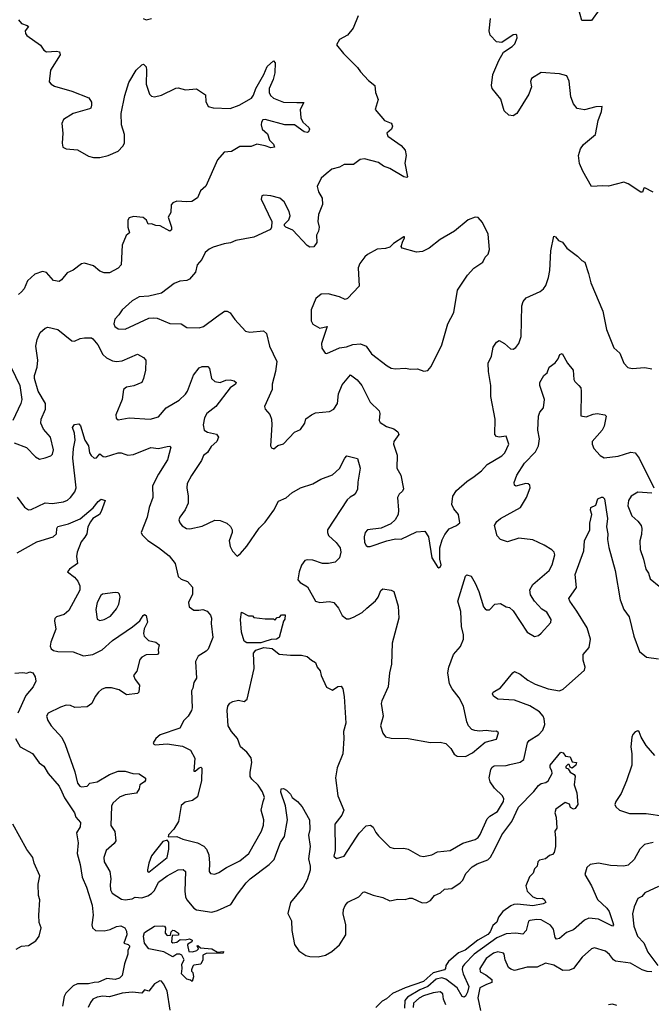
# Model space of a CAD drawing. Extents: x 2220333 to 2384341, y 721037 to 894043.
# Tile 143 of 256: x 2255663 to 2260171, y 810718 to 817745. Entities that reach past the tile are written whole.
import ezdxf

# ---------------------------------------------------------------- set-up
doc = ezdxf.new("R2010")
doc.units = 0

msp = doc.modelspace()

# ---------------------------------------------------------------- linework, layer by layer
at = {"layer": '0CON10XD'}
for points in [[(2259799.1, 817815), (2259745, 817740), (2259675, 817740), (2259652, 817825)], [(2255654.7, 817744.7), (2255675, 817717.5), (2255717.5, 817705), (2255725.9, 817695.9), (2255702.5, 817665), (2255705, 817647.5), (2255715, 817633.3), (2255812.7, 817562.7), (2255835, 817526.7), (2255855, 817516.7), (2255925, 817520), (2255947.5, 817515), (2255952.5, 817495), (2255882.5, 817385), (2255872.7, 817302.7), (2255886.7, 817285), (2255910.9, 817270.9), (2256035.5, 817234.5), (2256156.8, 817186.8), (2256175, 817157.5), (2256175.8, 817135), (2256170, 817115), (2256161.3, 817108.7), (2256045, 817076.5), (2255975, 817033.8), (2255962.9, 817005), (2255972.2, 816935), (2255966, 816865), (2255970, 816835), (2255995, 816822.5), (2256076.4, 816816.4), (2256155, 816771.4), (2256190.7, 816760.7), (2256235, 816761.5), (2256295, 816775.6), (2256365, 816806.9), (2256398.3, 816841.7), (2256410.6, 816865), (2256410, 816925), (2256388.6, 816995), (2256387.1, 817075), (2256412.5, 817205), (2256443, 817297), (2256494.3, 817385), (2256535, 817423.3), (2256547, 817427), (2256565, 817410), (2256567.5, 817385), (2256566, 817285), (2256590, 817215), (2256605, 817198.8), (2256625, 817194.3), (2256675, 817207.1), (2256777.3, 817257.3), (2256795, 817258.6), (2256845.8, 817245.8), (2256925, 817251.4), (2256988.3, 817208.3), (2256991.7, 817161.7), (2257007.5, 817125), (2257045, 817117.1), (2257165, 817112.2), (2257230, 817135), (2257316.5, 817185), (2257332.2, 817207.8), (2257348.4, 817255), (2257406.3, 817353.7), (2257429.8, 817410.2), (2257475, 817452), (2257486.4, 817436.4), (2257483.6, 817366.4), (2257472.2, 817317.8), (2257442.7, 817255), (2257444.4, 817225.6), (2257453.3, 817205), (2257475, 817184.4), (2257545, 817156.7), (2257640, 817155), (2257690, 817155), (2257665.8, 817105), (2257670, 817045), (2257682.9, 817015), (2257726.4, 816976.4), (2257730.4, 816965), (2257725, 816944.4), (2257715, 816939.1), (2257694.2, 816944.2), (2257625, 816995.8), (2257555, 816994.6), (2257415.9, 817034.1), (2257398.8, 817031.2), (2257388, 817015), (2257386, 816995), (2257394.2, 816965), (2257430.7, 816930.7), (2257445.8, 816885.8), (2257475, 816856.7), (2257481.2, 816835), (2257455, 816830), (2257415, 816846), (2257355, 816857.5), (2257315, 816840), (2257235, 816840), (2257175.5, 816804.5), (2257121.3, 816798.7), (2257074.4, 816745), (2256992.7, 816557.3), (2256954, 816525), (2256931.4, 816475), (2256892.8, 816447.2), (2256855, 816444.4), (2256785, 816450.8), (2256755, 816437.5), (2256743.3, 816425), (2256741.2, 816368.8), (2256723.3, 816335), (2256746.5, 816265), (2256745.5, 816244.5), (2256735, 816235.8), (2256665, 816273.3), (2256635, 816276), (2256605, 816287.5), (2256580, 816285), (2256567.5, 816315), (2256544.1, 816334.1), (2256475, 816340.6), (2256445, 816331.2), (2256436, 816315), (2256434, 816265), (2256445.8, 816225), (2256423.1, 816205), (2256395.5, 816135), (2256388, 815995), (2256365, 815972.5), (2256305, 815939.2), (2256265, 815938), (2256235, 815951.2), (2256189.1, 815989.1), (2256125, 816007.5), (2256105, 816002.5), (2256045, 815958.6), (2256001.1, 815938.9), (2255960.9, 815889.1), (2255945, 815878), (2255905, 815884), (2255855, 815940.6), (2255825, 815948.6), (2255770.9, 815929.1), (2255719.4, 815880.6), (2255695.7, 815825), (2255677.2, 815802.8), (2255655, 815784.3)], [(2258078.3, 817771.7), (2258042.9, 817685), (2258002.5, 817635), (2257946.2, 817603.8), (2257924.3, 817565.7), (2257973.3, 817505), (2258074.2, 817404.2), (2258095, 817373.3), (2258152.3, 817312.3), (2258196.7, 817275), (2258202.5, 817225), (2258221.2, 817175), (2258200, 817105), (2258267, 817027), (2258315, 817007.5), (2258320, 817000), (2258323.8, 816985), (2258316.7, 816965), (2258283.3, 816935), (2258290, 816915), (2258386.8, 816846.8), (2258413.1, 816813.1), (2258422.5, 816775), (2258411.2, 816721.2), (2258430, 816625), (2258425, 816620), (2258405, 816624.4), (2258305, 816684.2), (2258259.1, 816699.1), (2258225, 816725.4), (2258125, 816752.9), (2258092.4, 816747.6), (2258045, 816711.4), (2257978.5, 816711.5), (2257946.1, 816693.9), (2257891.2, 816678.8), (2257850, 816645), (2257815, 816613.8), (2257785.7, 816555), (2257795, 816516.2), (2257821.7, 816471.7), (2257824.5, 816425.5), (2257795.8, 816355), (2257791.2, 816305), (2257800.8, 816265), (2257796.2, 816235), (2257781.7, 816208.3), (2257783.3, 816155), (2257762.5, 816125), (2257735, 816122.5), (2257715, 816134.3), (2257613.7, 816243.7), (2257562.5, 816265), (2257552.5, 816275), (2257553.8, 816285), (2257585, 816316.2), (2257593.1, 816345), (2257586.6, 816376.6), (2257551.2, 816445), (2257520.5, 816470.5), (2257455, 816488.8), (2257405, 816492.5), (2257391.7, 816488.3), (2257387.5, 816465), (2257463.8, 816305), (2257460, 816265), (2257452, 816248), (2257335, 816192.5), (2257205, 816170), (2257166.7, 816153.3), (2257123.5, 816146.5), (2257045, 816121.4), (2257015, 816107.5), (2256986.6, 816083.4), (2256962.2, 816035), (2256930.8, 815995), (2256917, 815943), (2256875, 815892.5), (2256856.4, 815883.6), (2256805, 815879.4), (2256765, 815862.5), (2256675, 815792.9), (2256585, 815772), (2256515, 815768), (2256465, 815740), (2256394.2, 815675.8), (2256371.7, 815638.3), (2256343, 815607), (2256334.4, 815575), (2256342.5, 815555), (2256365, 815540), (2256415, 815535.7), (2256585, 815614.5), (2256621.3, 815618.7), (2256645.3, 815615.3), (2256735, 815577.9), (2256814.5, 815574.5), (2256855, 815548.9), (2256945, 815546.5), (2256975, 815555.6), (2257067.1, 815625), (2257125, 815664), (2257145, 815664), (2257165, 815653.3), (2257197.5, 815605), (2257275, 815522.5), (2257305, 815515.7), (2257404, 815524), (2257423.8, 815505), (2257446.7, 815415), (2257498.9, 815305), (2257488.5, 815235), (2257464.4, 815145), (2257464.4, 815105), (2257410, 814985), (2257415.8, 814965), (2257448.4, 814928.4), (2257460.4, 814895), (2257463.8, 814855), (2257454.2, 814704.2), (2257460.7, 814690.7), (2257476.2, 814683.8), (2257505, 814706.2), (2257545, 814718.8), (2257625, 814801.4), (2257668.2, 814821.8), (2257698.9, 814865), (2257705, 814896.2), (2257745, 814926), (2257775, 814939.2), (2257875, 814948), (2257905, 814966), (2257931.5, 815005), (2257937.9, 815075), (2257965, 815138.8), (2258025, 815210), (2258071.1, 815175), (2258105.6, 815135), (2258165.6, 815015), (2258228.9, 814955), (2258233.5, 814935), (2258228.9, 814885), (2258235, 814870), (2258281.9, 814841.9), (2258334.5, 814824.5), (2258363, 814803), (2258368.6, 814785), (2258334.4, 814735), (2258330, 814715), (2258357, 814637), (2258354.4, 814544.4), (2258383.1, 814495), (2258402.7, 814397.3), (2258395, 814381.2), (2258371.3, 814358.7), (2258360, 814335), (2258367.5, 814245), (2258363.3, 814215), (2258342.9, 814175), (2258312.3, 814147.7)], [(2256543.6, 817753.6), (2256565, 817743.3), (2256605, 817753.8)], [(2260185.3, 816515.3), (2260125, 816545.8), (2260116.7, 816543.3), (2260107.5, 816515), (2260095, 816513.8), (2260005, 816573.8), (2259975, 816586.2), (2259865, 816556.7), (2259825, 816560), (2259743.9, 816553.9), (2259681.2, 816665), (2259659.5, 816719.5), (2259652, 816775), (2259665, 816822.5), (2259686.7, 816855), (2259773.3, 816925), (2259792.5, 817025), (2259815, 817090), (2259820, 817125), (2259775, 817123.3), (2259695, 817101.2), (2259641.7, 817111.7), (2259614.5, 817144.5), (2259595.6, 817195), (2259585, 817307.5), (2259568.8, 817345), (2259515, 817359.4), (2259385, 817367.3), (2259315.5, 817325), (2259309.1, 817305), (2259315.7, 817265), (2259296, 817215), (2259210, 817075), (2259185, 817060), (2259154.1, 817064.1), (2259121.2, 817095), (2259097.4, 817177.4), (2259036, 817255), (2259030, 817275), (2259040, 817355), (2259082, 817455), (2259116.1, 817513.9), (2259177.5, 817555), (2259195.8, 817574.2), (2259212.5, 817615), (2259210, 817635), (2259205, 817640), (2259185, 817637.5), (2259105, 817582.5), (2259065, 817587.5), (2259022, 817635), (2259012.9, 817665), (2259023.5, 817755)], [(2258547, 815237), (2258575, 815242.5), (2258600.7, 815269.3), (2258675.8, 815424.2), (2258719.2, 815575), (2258761.2, 815655), (2258788.8, 815815), (2258858.3, 815921.7), (2258905, 815972.5), (2258967.5, 816015), (2258985, 816050), (2259007, 816073), (2259016.7, 816105), (2259006.7, 816215), (2258965, 816297.5), (2258935, 816332.5), (2258915, 816336.7), (2258863.9, 816316.1), (2258767.5, 816235), (2258664.2, 816175.8), (2258585.7, 816114.3), (2258538.8, 816091.2), (2258495, 816086), (2258394, 816114), (2258386.2, 816126.2), (2258398.6, 816165), (2258408.8, 816185), (2258410, 816195), (2258405, 816195.8), (2258331.4, 816148.6), (2258305, 816122.9), (2258275, 816111.2), (2258215, 816107.5), (2258145, 816068.8), (2258127.3, 816052.7), (2258091.2, 816005), (2258078.8, 815975), (2258085, 815843.3), (2258003.3, 815755), (2257985, 815749.2), (2257945, 815768.5), (2257865, 815788.1), (2257815, 815785.8), (2257776.7, 815755), (2257744.4, 815675), (2257744.2, 815595), (2257755, 815573.3), (2257805, 815543.8), (2257856.7, 815555), (2257816.2, 815435), (2257820.5, 815400.5), (2257842.5, 815365), (2257855, 815364), (2257945.9, 815404.1), (2257995, 815411.5), (2258041.7, 815428.3), (2258095, 815431.8), (2258135, 815415.6), (2258175, 815360), (2258285, 815275.8), (2258315, 815259.2), (2258345, 815254.2), (2258415, 815258), (2258455, 815251.2), (2258503, 815253), (2258547, 815237)], [(2258312.3, 814147.7), (2258242.8, 814117.2), (2258145, 814103.8), (2258128, 814085), (2258120.8, 814055), (2258124.3, 814015), (2258135, 813993.3), (2258145, 813986.2), (2258165, 813986.2), (2258283.4, 814026.6), (2258345, 814040), (2258385, 814038.1), (2258495, 814090.5), (2258555, 814096.2), (2258581.1, 814055), (2258604.3, 813904.3), (2258645, 813840), (2258655, 813832.5), (2258665, 813837.5), (2258670, 813855), (2258662, 813895), (2258660.6, 813975), (2258677.4, 814032.6), (2258697.7, 814072.3), (2258727.7, 814112.3), (2258781.2, 814135), (2258804, 814155), (2258795.7, 814215), (2258760.6, 814255), (2258746.7, 814285), (2258754.5, 814345), (2258781.1, 814385), (2258855, 814450), (2258906.9, 814485), (2258960, 814525), (2258999.5, 814570.5), (2259105, 814632), (2259125.8, 814655), (2259153.6, 814716.4), (2259135, 814772.5), (2259085, 814765.8), (2259065, 814770), (2259054, 814785), (2259056.4, 814893.6), (2259026.2, 815055), (2259026, 815135), (2259010, 815235), (2259006.9, 815295), (2259030, 815345), (2259041.3, 815408.7), (2259065, 815443.8), (2259085, 815456.2), (2259124.3, 815434.3), (2259165, 815396), (2259185, 815392.9), (2259205, 815406), (2259224.5, 815435.5), (2259241.9, 815485), (2259247.9, 815702.1), (2259255.7, 815735), (2259278.7, 815761.3), (2259378, 815805), (2259402.5, 815825), (2259418.3, 815848.3), (2259437.5, 815905), (2259445.8, 815954.2), (2259453.8, 816095), (2259475, 816200), (2259486.4, 816196.4), (2259509.3, 816169.3), (2259536.4, 816156.4), (2259567.5, 816115), (2259645, 816056.7), (2259675, 816026.7), (2259695.9, 816015.9), (2259723.8, 815935), (2259738.3, 815868.3), (2259824.4, 815664.4), (2259851.8, 815535), (2259904.6, 815404.6), (2259945.5, 815365.5), (2259975.7, 815295), (2260003, 815263), (2260035, 815255.5), (2260125, 815262.9), (2260174, 815254)], [(2255623.3, 814725), (2255712.6, 814692.6), (2255775, 814626), (2255805, 814610), (2255845, 814617.5), (2255885, 814633.5), (2255897.9, 814645), (2255904.5, 814674.5), (2255883.6, 814765), (2255833.1, 814823.1), (2255813.8, 814865), (2255816.8, 814895), (2255847.6, 814965), (2255846.5, 815005), (2255794.7, 815095), (2255768.5, 815185), (2255769.3, 815205), (2255788.8, 815265), (2255791.9, 815315), (2255778.9, 815415), (2255787.8, 815462.2), (2255808.3, 815511.7), (2255845.6, 815544.4), (2255865, 815551.4), (2255935, 815533.3), (2256035, 815452.9), (2256055, 815450.8), (2256095, 815470), (2256125.6, 815475.6)], [(2256125.6, 815475.6), (2256175, 815475.8), (2256185, 815468), (2256221.1, 815425), (2256256.2, 815355), (2256282.3, 815332.3), (2256325, 815310.4), (2256355, 815306.2), (2256395, 815310.4), (2256505, 815358), (2256547.5, 815335), (2256562.5, 815315), (2256561.2, 815245), (2256547.5, 815185), (2256534.3, 815155.7), (2256477.2, 815132.8), (2256425, 815122.9), (2256402.9, 815105), (2256395.6, 815035), (2256349.2, 814925), (2256351.4, 814901.4), (2256365, 814888.8), (2256445, 814903.1), (2256595, 814894.3), (2256655, 814912), (2256708, 814975), (2256800.7, 815029.3), (2256846.2, 815073.8), (2256860.9, 815095), (2256902.5, 815207.5), (2256945, 815260), (2256965, 815270.8), (2257005, 815270), (2257016.7, 815255), (2257032.5, 815185), (2257055, 815162.9), (2257095, 815156.7), (2257135, 815172.9), (2257165, 815175.7), (2257195, 815168), (2257208, 815155), (2257203.3, 815145), (2257165, 815118.6), (2257061.9, 814985), (2256998.2, 814935), (2256981.3, 814905), (2256972.3, 814855), (2256980.6, 814815), (2257002.7, 814802.7), (2257067.9, 814787.9), (2257082, 814765), (2257069.2, 814735), (2257030.2, 814699.8), (2257002.4, 814657.6), (2256975.4, 814634.6), (2256960.2, 814599.8), (2256888.3, 814491.7), (2256859.4, 814435), (2256856.4, 814405), (2256866.2, 814345), (2256866.1, 814293.9), (2256845, 814247.5), (2256805.7, 814195), (2256800, 814175), (2256805.7, 814155), (2256823.6, 814133.6), (2256854.5, 814114.5), (2256878.5, 814111.5), (2256965, 814131.5), (2257055, 814173.3), (2257095, 814171.4), (2257141.2, 814151.2), (2257168.8, 814128.8), (2257180, 814105), (2257179.2, 814085), (2257159.2, 814025), (2257166.2, 813985), (2257181.2, 813951.2), (2257215, 813917.5), (2257238.8, 813935), (2257285, 813988.6), (2257372.5, 814117.5), (2257415, 814158.6), (2257477.8, 814245), (2257511.3, 814308.7), (2257565, 814333.8), (2257605, 814368), (2257667.5, 814405), (2257755, 814432.9), (2257813.2, 814466.8), (2257895, 814496), (2257945, 814542), (2257982.5, 814615), (2257998.3, 814631.7), (2258075, 814612.5), (2258093.8, 814545), (2258088, 814515), (2258075.6, 814445), (2258073.8, 814395), (2258065.7, 814374.3), (2258050, 814355), (2258021.2, 814338.8), (2258001.2, 814318.8), (2257860.6, 814105), (2257859.4, 814085), (2257868.1, 814065), (2257921.4, 814015), (2257949.2, 813975), (2257955.6, 813945), (2257945.6, 813905), (2257915, 813874.4), (2257866.8, 813863.2), (2257825, 813863.1), (2257755, 813888.1), (2257715, 813890), (2257697.5, 813885), (2257675, 813852.5), (2257658, 813805), (2257648.3, 813748.3), (2257665, 813728), (2257716.8, 813696.8), (2257775, 813596.2), (2257806.1, 813586.1), (2257875, 813592), (2257905, 813586.2), (2257938, 813545), (2257963.9, 813493.9), (2257995, 813470), (2258015, 813468.8), (2258045, 813482), (2258106.7, 813515), (2258141.2, 813545), (2258201.7, 813598.3), (2258221.2, 813625), (2258239.5, 813670.5), (2258255, 813683.3), (2258315, 813673.3), (2258333.9, 813663.9), (2258365, 813560), (2258370, 813475), (2258321.4, 813295), (2258316, 813145), (2258302, 813085), (2258293.3, 812985), (2258246.7, 812885), (2258243.3, 812865), (2258257.1, 812775), (2258238.8, 812705), (2258254.1, 812654.1), (2258275, 812627.5), (2258315, 812617.5), (2258435, 812616.2), (2258595, 812587.5), (2258665, 812590), (2258705, 812580), (2258740, 812545), (2258763.3, 812503.3), (2258785, 812490), (2258845, 812487.5), (2258895, 812513.8), (2258985, 812588.6), (2259065, 812610), (2259080, 812655), (2259067, 812667), (2259043.9, 812666.1), (2258993.2, 812673.2), (2258945, 812667.8), (2258911.3, 812671.3), (2258890.7, 812680.7), (2258866.4, 812706.4), (2258854.5, 812734.5), (2258830.9, 812845), (2258800, 812905), (2258749.2, 812969.2), (2258730, 813005), (2258719.2, 813085), (2258725.4, 813125), (2258760, 813215), (2258808, 813272), (2258830.7, 813325), (2258830.5, 813355), (2258815.8, 813415), (2258810.7, 813520.7), (2258789.2, 813595), (2258845, 813773.3), (2258855, 813783.3), (2258884.1, 813774.1), (2258915, 813723.8), (2258941.1, 813665), (2258974.4, 813555), (2258985, 813540.8), (2258995, 813534.4), (2259015, 813534.3), (2259055, 813574.2), (2259095, 813577.8), (2259135, 813555.6), (2259160, 813550), (2259186, 813526), (2259285, 813374.2), (2259336.4, 813343.6), (2259365, 813351.2), (2259385, 813368), (2259455, 813443.8), (2259455.8, 813465), (2259425, 813516.2), (2259389.1, 813539.1), (2259336.5, 813595), (2259309.5, 813639.5), (2259303.7, 813676.3), (2259325, 813715.6), (2259442.7, 813815), (2259462.7, 813855), (2259483.1, 813925), (2259476.9, 813945), (2259461.4, 813961.4), (2259406.7, 813995), (2259324.2, 814034.2), (2259225, 814045.5), (2259145, 814020), (2259094.5, 814034.5), (2259071.4, 814061.4), (2259052.2, 814135), (2259069.4, 814165), (2259094.6, 814185.4), (2259236.4, 814263.6), (2259280.9, 814335), (2259306.9, 814405), (2259305, 814423.3), (2259293.2, 814433.2), (2259275, 814435.6), (2259205, 814416.2), (2259194, 814424), (2259192.5, 814442.5), (2259211.9, 814495), (2259265, 814581.4), (2259345, 814660.6), (2259366.7, 814705), (2259371.8, 814755), (2259360, 814815), (2259365.5, 814915), (2259375, 814943.8), (2259400.8, 814975), (2259407.5, 815035), (2259374.3, 815135), (2259375, 815156.7), (2259404.4, 815205.6), (2259426.7, 815225), (2259442.5, 815265), (2259485, 815296.7), (2259506.7, 815325), (2259517.5, 815355), (2259535, 815362.5), (2259573.5, 815293.5), (2259614.2, 815245), (2259618.3, 815178.3), (2259625, 815162.5), (2259653.3, 815135), (2259666.8, 815116.8), (2259670.8, 815095), (2259667, 814917), (2259705, 814911.2), (2259755, 814931.2), (2259785, 814933.8), (2259840, 814925), (2259848.8, 814915), (2259833.8, 814845), (2259820.8, 814815), (2259750, 814735), (2259748.1, 814715), (2259761.4, 814685), (2259806, 814635), (2259835, 814619.4), (2259935, 814630.7), (2260025, 814658.9), (2260055, 814654.3), (2260085.3, 814615.3), (2260188.6, 814405)], [(2255603, 815263), (2255663.5, 815135), (2255677.5, 815035), (2255672.2, 815005), (2255613.5, 814885)], [(2255645, 814336.7), (2255696.8, 814266.8), (2255725, 814247.5), (2255745, 814250.8), (2255845, 814296.9), (2255895, 814292.9), (2255975, 814303.6), (2256005, 814317.3), (2256025, 814334.4), (2256056.9, 814375), (2256067.2, 814405), (2256042.9, 814615), (2256047.3, 814685), (2256058.8, 814745), (2256055.5, 814795), (2256040, 814835), (2256055, 814855.5), (2256085, 814860), (2256097.9, 814847.9), (2256128.1, 814745), (2256154.4, 814704.4), (2256160.9, 814655), (2256172.2, 814635), (2256195, 814617.1), (2256211.7, 814618.3), (2256235, 814646), (2256258.9, 814628.9), (2256275, 814626.4), (2256365, 814654.4), (2256387.5, 814655), (2256413.8, 814645), (2256435, 814638.1), (2256475, 814641.1), (2256598.7, 814691.3), (2256655, 814684.4), (2256715, 814700), (2256735, 814700.8), (2256742, 814695), (2256717.9, 814605), (2256655, 814502.5), (2256612, 814418), (2256612.2, 814335), (2256586.5, 814263.5), (2256573.1, 814195), (2256531.2, 814085), (2256537.7, 814067.7), (2256577.3, 814027.3), (2256655, 813977.5), (2256728.8, 813918.8), (2256773.6, 813863.6), (2256795, 813772), (2256815, 813752.9), (2256861.2, 813735), (2256895.7, 813695), (2256897.1, 813645), (2256867.5, 813585), (2256871.9, 813555), (2256905, 813531.1), (2256942.3, 813532.3), (2256970, 813535), (2257000, 813525), (2257025.7, 813495), (2257032.5, 813475), (2257030.6, 813435), (2257040.9, 813335), (2257007.1, 813252.9), (2256995, 813239.4), (2256936.1, 813203.9), (2256918, 813165), (2256923.9, 813046.1), (2256905.9, 813014.1), (2256900, 812975), (2256890, 812955), (2256893.5, 812835), (2256888.9, 812815), (2256865.6, 812775), (2256835.6, 812745), (2256805, 812688), (2256665, 812642.5), (2256633.8, 812615), (2256616.7, 812585), (2256620, 812575), (2256631.2, 812571.2), (2256715, 812576.5), (2256825, 812560.8), (2256881.1, 812531.1), (2256913.1, 812475), (2256905, 812382.5), (2256915, 812382.5), (2256945, 812407.1), (2256955, 812410), (2256962.5, 812402.5), (2256960, 812315), (2256931.8, 812198.2), (2256897.6, 812172.4), (2256845, 812161.9), (2256815, 812136), (2256796.9, 812023.1), (2256762.4, 811967.6), (2256725, 811927.5), (2256722.5, 811912.5), (2256785, 811916), (2256827, 811897), (2256931.7, 811871.7), (2256977.5, 811847.5), (2256997.1, 811825), (2257013.3, 811785), (2257018.8, 811725), (2257015.8, 811665), (2257025, 811652), (2257055, 811647.5), (2257085, 811659.2), (2257140, 811695), (2257235, 811743.3), (2257299.4, 811795), (2257388.2, 811955), (2257403.4, 811996.6), (2257405.4, 812034.6), (2257387.5, 812105), (2257401.8, 812165)], [(2260175, 814366), (2260075, 814372.5), (2260026.7, 814345), (2260008.8, 814315), (2260004.5, 814275), (2260033.1, 814205), (2260075, 814165.8), (2260098.1, 814135), (2260103.4, 814113.4), (2260100.6, 814070.6), (2260088.9, 814025), (2260090.6, 813965), (2260115.7, 813895), (2260132, 813825), (2260151.2, 813795), (2260162, 813755), (2260291.2, 813651.2)], [(2255645, 813940.6), (2255785, 814018.6), (2255902.5, 814055), (2255925.6, 814075), (2255927.3, 814115), (2255935, 814128.9), (2256012, 814148), (2256095, 814183.8), (2256188.7, 814261.3), (2256223.1, 814306.9), (2256245, 814322.7), (2256274.3, 814314.3), (2256245.3, 814234.7), (2256233.1, 814215), (2256185, 814185.5), (2256168, 814162), (2256150.3, 814125), (2256141.6, 814075), (2256127.2, 814052.8), (2256101.8, 814018.2), (2256073.2, 813945), (2256067.9, 813915), (2256076.4, 813863.6), (2256018.8, 813825), (2256004, 813805), (2256055, 813765.7), (2256077.7, 813737.7), (2256092.5, 813705), (2256092.5, 813675), (2256015, 813528.6), (2255979.7, 813500.3), (2255925, 813483.3), (2255915, 813472.5), (2255912, 813455), (2255920, 813395), (2255885, 813302.5), (2255880.8, 813275), (2255888.8, 813255), (2255903.4, 813243.4), (2255935.5, 813235.5), (2256045, 813233.2), (2256117.5, 813205), (2256185, 813214.1), (2256251.3, 813248.7), (2256325, 813314.5), (2256467.8, 813412.2), (2256520, 813455), (2256545, 813493.8), (2256555, 813501.2), (2256565, 813493.3), (2256575.6, 813445), (2256552.4, 813397.6), (2256545.7, 813365), (2256550.8, 813345), (2256583.6, 813313.6), (2256635, 813303.1), (2256658.8, 813285), (2256651.7, 813251.7), (2256653.3, 813225), (2256647.5, 813215), (2256565, 813212.5), (2256534.2, 813195.8), (2256520.5, 813179.5), (2256498.8, 813095), (2256476.2, 813065), (2256487.3, 813037.3), (2256518.8, 812995), (2256513.6, 812946.4), (2256503, 812937), (2256425, 812926), (2256372.1, 812962.1), (2256318, 812978), (2256275, 812977.3), (2256247.5, 812965), (2256225, 812945.6), (2256201.5, 812915), (2256177.1, 812865), (2256145, 812840.6), (2256055.8, 812835.8), (2256025, 812851.2), (2255995, 812853.8), (2255955, 812840), (2255866.2, 812795), (2255854.4, 812775), (2255863.1, 812745), (2255887.8, 812705), (2255963.1, 812623.1), (2255987.3, 812572.7)], [(2257401.8, 812165), (2257410.9, 812195), (2257396.1, 812235), (2257365, 812281.8), (2257319.6, 812325), (2257308.1, 812345), (2257307.6, 812375), (2257320.9, 812445), (2257315, 812478), (2257285, 812518.1), (2257239.2, 812555), (2257218.6, 812615), (2257175, 812666), (2257150.6, 812705), (2257144.4, 812815), (2257148.6, 812845), (2257163.1, 812866.9), (2257185, 812879.4), (2257225, 812887.8), (2257265, 812878.9), (2257287.3, 812895), (2257337.1, 813115), (2257332.1, 813225), (2257348.5, 813245), (2257405, 813264.7), (2257465, 813257.6), (2257515, 813216.5), (2257595, 813208.9), (2257675, 813210), (2257715, 813200), (2257746.7, 813175), (2257775, 813156.7), (2257786.2, 813125), (2257807.7, 813097.7), (2257814.2, 813064.2), (2257852.3, 812982.3), (2257895, 812960), (2257934.1, 812985.9), (2257958.3, 812988.3), (2257969.7, 812969.7), (2257978.6, 812915), (2257990, 812725), (2257973.1, 812665), (2257976, 812616), (2257969.2, 812505), (2257929.1, 812405), (2257917.9, 812335), (2257933.3, 812205), (2257975.4, 812104.6), (2257962.3, 812067.7), (2257912.5, 812005), (2257914.2, 811815.8), (2257906.2, 811775), (2257925, 811758.8), (2257980, 811775), (2258061.2, 811905), (2258085, 811940), (2258135, 811992.5), (2258166.4, 811996.4), (2258185, 811983.3), (2258204.2, 811945), (2258225, 811920.8), (2258305, 811840), (2258335, 811829.5), (2258405, 811832.3), (2258435, 811826.2), (2258518.3, 811778.3), (2258545, 811773.1), (2258605, 811784.3), (2258645, 811807.5), (2258735, 811815.6), (2258825, 811867.5), (2258915, 811895.5), (2258935, 811908.9), (2258949.6, 811930.4), (2258998.6, 812041.4), (2259018.8, 812061.2), (2259072.5, 812095), (2259116.8, 812165), (2259117.3, 812185), (2259108.5, 812205), (2259050.9, 812260.9), (2259020.9, 812305), (2259014.2, 812335), (2259025, 812394.2), (2259035, 812410.6), (2259050.6, 812419.4), (2259135, 812421.6), (2259160.1, 812429.9), (2259235, 812447.1), (2259260, 812465), (2259287.1, 812585), (2259298.9, 812601.1), (2259367.8, 812645), (2259396.5, 812675), (2259411.2, 812715), (2259407.3, 812755), (2259399.1, 812775), (2259371.8, 812805), (2259305, 812848), (2259195, 812889.5), (2259075, 812897.1), (2259045, 812916.7), (2259038, 812935), (2259043.3, 812945), (2259095, 812978), (2259182, 813085), (2259195, 813093.8), (2259235, 813074.4), (2259290.6, 813030.6), (2259343, 813003), (2259435, 812969.3), (2259515, 812954.5), (2259542.4, 812967.6), (2259695, 813103.3), (2259699.2, 813125), (2259685.7, 813175), (2259684.3, 813215), (2259727.5, 813265), (2259738.1, 813325), (2259713.1, 813405), (2259640, 813525), (2259588.6, 813595), (2259582.5, 813615), (2259636.6, 813693.4), (2259626.9, 813785), (2259689.4, 813955), (2259693.7, 814026.3), (2259732, 814105), (2259733, 814153), (2259747.5, 814215), (2259736, 814245), (2259740, 814265), (2259775, 814280), (2259790, 814325), (2259815, 814336.7), (2259825, 814336.7), (2259836.2, 814325), (2259857.1, 814185), (2259852, 814125), (2259860, 814075), (2259857.1, 814035), (2259868.5, 813978.5), (2259911.9, 813815), (2259947.8, 813605), (2259975, 813536), (2260012.8, 813482.8), (2260046, 813346), (2260086.3, 813236.3), (2260135.9, 813195.9), (2260223, 813183)], [(2256235, 813456.7), (2256265, 813464.3), (2256310.9, 813489.1), (2256355, 813541.2), (2256370.6, 813575), (2256381.4, 813625), (2256375.8, 813645), (2256365, 813654), (2256345, 813657.5), (2256255, 813646.5), (2256242.5, 813635), (2256215.6, 813585), (2256205.6, 813535), (2256215, 813467.5), (2256235, 813456.7)], [(2257285, 813297.9), (2257265, 813309.6), (2257246.2, 813373.8), (2257240, 813465), (2257245, 813517.5), (2257295, 813490), (2257325, 813490), (2257335, 813480), (2257415, 813470), (2257475, 813470), (2257485, 813460), (2257501.7, 813478.3), (2257518.3, 813481.7), (2257531.7, 813498.3), (2257558.3, 813498.3), (2257556.4, 813466.4), (2257546.7, 813453.3), (2257514.6, 813335), (2257496, 813325), (2257458.5, 813321.5), (2257405, 813304.2), (2257385, 813298.2), (2257285, 813297.9)], [(2255628.3, 813081.7), (2255685, 813087.5), (2255715, 813082.5), (2255735, 813090), (2255757.5, 813085), (2255772.5, 813055), (2255777.5, 813025), (2255758.8, 812985), (2255707.6, 812922.4), (2255650, 812795)], [(2255633.3, 812615), (2255666.7, 812555), (2255755, 812508), (2255801.1, 812441.1), (2255835, 812418.8), (2255865.6, 812365), (2255945.7, 812275), (2255964.6, 812234.6), (2255982.2, 812192.2), (2256054, 812085), (2256064.3, 812054.3), (2256097.5, 812015), (2256093.8, 811985), (2256068.3, 811941.7), (2256081.1, 811871.1), (2256073.3, 811795), (2256094.2, 811715), (2256108.4, 811625), (2256138.9, 811555), (2256181.5, 811425), (2256187.8, 811355), (2256179.2, 811285), (2256182, 811265), (2256204.4, 811244.4), (2256265, 811242.2), (2256308.8, 811251.2), (2256355, 811273.1), (2256385, 811277.8), (2256414.2, 811265), (2256425, 811241.2), (2256428.1, 811215), (2256407.5, 811155), (2256437.5, 811145), (2256447.1, 811135), (2256446.2, 811125), (2256435.6, 811105), (2256434.1, 811075.9), (2256411.7, 811008.3), (2256395.4, 810925), (2256376.5, 810905), (2256343.7, 810896.3), (2256285, 810903.2), (2256225, 810875.4), (2256195, 810874.7), (2256155, 810863.9), (2256075, 810865.5), (2256045, 810850.5), (2255991.3, 810798.7), (2255981.4, 810775), (2255969.4, 810705)], [(2260195, 812493.1), (2260134.3, 812564.3), (2260099.6, 812625), (2260085, 812663.8), (2260075, 812670), (2260055, 812662), (2260040, 812645), (2260033.1, 812625), (2260025.6, 812555), (2260032.9, 812505), (2260031.5, 812425), (2259995, 812313.8), (2259956.3, 812223.7), (2259916.9, 812165), (2259911.4, 812145), (2259916.8, 812126.8), (2259944.7, 812104.7), (2260015, 812080.4), (2260135, 812081.1), (2260265, 812062)], [(2255987.3, 812572.7), (2256057.3, 812377.3), (2256075, 812297.5), (2256092.5, 812275), (2256105, 812270), (2256143.9, 812276.1), (2256164.1, 812295.9), (2256215, 812306.5), (2256305, 812359.1), (2256365, 812381.2), (2256415, 812381.9), (2256470, 812365), (2256515, 812364.2), (2256561.7, 812331.7), (2256561.7, 812318.3), (2256553, 812307), (2256520, 812285), (2256516.2, 812255), (2256497.5, 812225), (2256415, 812214.2), (2256375, 812195.5), (2256327.5, 812155), (2256317.6, 812132.4), (2256314.4, 811995), (2256342.3, 811952.3), (2256349.2, 811885), (2256338, 811865), (2256280.8, 811815), (2256263.3, 811765), (2256266.7, 811735), (2256307.5, 811665), (2256313.4, 811613.4), (2256309.1, 811570.9), (2256311.5, 811535), (2256322.3, 811512.3), (2256389.1, 811469.1), (2256416.1, 811463.9), (2256465, 811472), (2256487.5, 811482.5), (2256535, 811477.7), (2256577.9, 811492.1), (2256605, 811509.2), (2256625, 811531.5), (2256655, 811589.2), (2256715.3, 811634.7), (2256795, 811677.5), (2256830, 811680), (2256846.9, 811665), (2256840.9, 811525), (2256846.4, 811486.4), (2256855.8, 811465), (2256906, 811405), (2256925, 811392.5), (2257035, 811376), (2257075, 811387.5), (2257169.4, 811430.6), (2257216.5, 811505), (2257279.1, 811585), (2257308.9, 811615), (2257444.4, 811715), (2257478.2, 811751.8), (2257490.5, 811785), (2257525.7, 811874.3), (2257554, 811915), (2257574.4, 812035), (2257560.6, 812135), (2257527, 812233), (2257530, 812255), (2257545, 812257.5), (2257566.7, 812246.7), (2257595, 812217.5), (2257607.5, 812195), (2257645.9, 812165.9), (2257678.8, 812128.8), (2257731.4, 812035), (2257733.5, 811965), (2257723.9, 811925), (2257736.5, 811845), (2257725.5, 811755.5), (2257736.5, 811705), (2257735.5, 811675), (2257715, 811606.2), (2257685.6, 811555), (2257595, 811443.8), (2257575.8, 811365.8), (2257604.2, 811315), (2257605.8, 811244.2), (2257624.4, 811145), (2257655, 811100), (2257705, 811066.9), (2257735, 811058.5), (2257793.6, 811056.4), (2257845, 811068.5), (2257890.6, 811095), (2257946.4, 811143.7), (2257990.6, 811215), (2257991.9, 811285), (2257972, 811365), (2257974, 811395), (2257985, 811422.5), (2258005, 811446.2), (2258084.1, 811485.9), (2258115, 811517.5), (2258125, 811520), (2258185, 811496.2), (2258255, 811481.2), (2258305, 811456.2), (2258362.3, 811467.7), (2258415, 811466.2), (2258445, 811476.7), (2258465, 811476.7), (2258535, 811442), (2258570, 811445), (2258595, 811460), (2258624.2, 811495.8), (2258667.5, 811515), (2258695, 811540), (2258747.5, 811545), (2258806.2, 811585), (2258825, 811603.3), (2258848.3, 811651.7), (2258891.3, 811698.7), (2258928.3, 811721.7), (2259005, 811750), (2259022.2, 811767.8), (2259049.4, 811815), (2259105, 811926.7), (2259176.5, 812023.5), (2259223.6, 812125), (2259332.7, 812237.2), (2259365, 812281.1), (2259385, 812293.3), (2259418.9, 812301.1), (2259435.6, 812314.4), (2259463.9, 812366.1), (2259461.2, 812385), (2259448.6, 812405), (2259448.6, 812425), (2259525, 812516.7), (2259543, 812513), (2259558.3, 812488.3), (2259592.5, 812485), (2259605, 812450), (2259637.5, 812445), (2259632.5, 812425), (2259607, 812403), (2259591.7, 812411.7), (2259585, 812430), (2259575, 812430), (2259560, 812415), (2259560, 812405), (2259578.3, 812398.3), (2259592.5, 812375), (2259619.3, 812359.3), (2259626.4, 812346.4), (2259620, 812285), (2259638.3, 812228.3), (2259647.5, 812145), (2259627.5, 812115), (2259615, 812110), (2259593.9, 812123.9), (2259586.4, 812146.4), (2259555, 812158.8), (2259489.3, 812110.7), (2259483.3, 812085), (2259492.5, 812055), (2259496.7, 811975), (2259483, 811953), (2259486.7, 811905), (2259486.7, 811845), (2259478.3, 811801.7), (2259465, 811786.7), (2259445, 811780), (2259415, 811756.7), (2259373, 811747), (2259360, 811735), (2259356.7, 811705), (2259337.5, 811685), (2259326.7, 811655), (2259301.7, 811628.3), (2259276.2, 811565), (2259283.8, 811525), (2259324.3, 811485), (2259356.3, 811473.7), (2259395, 811476.7), (2259409.4, 811465), (2259418, 811445), (2259398.8, 811435), (2259325, 811420.8), (2259216.5, 811433.5), (2259188.8, 811431.2), (2259168.2, 811421.8), (2259110.2, 811379.8), (2259080.2, 811339.8), (2259068.6, 811305), (2259040.4, 811279.6), (2259020.6, 811235), (2259005, 811216.6), (2258933.2, 811176.8), (2258843.5, 811105), (2258793.7, 811086.3), (2258724, 811025), (2258703.8, 810995), (2258702.5, 810975), (2258694.3, 810965), (2258615, 810942.4), (2258571.2, 810905), (2258545, 810880.2), (2258414.2, 810835.8), (2258325, 810796.5), (2258281.8, 810758.2), (2258250.2, 810739.8), (2258205, 810696.5)], [(2255638.3, 811111.7), (2255675, 811132.5), (2255725, 811137.5), (2255779.5, 811170.5), (2255802.5, 811205), (2255816.7, 811265), (2255801.4, 811301.4), (2255798.6, 811355), (2255806.7, 811465), (2255796.7, 811495), (2255796, 811575), (2255805.9, 811635.9), (2255766.2, 811725), (2255756, 811765), (2255715, 811822), (2255613.4, 812003.4)], [(2256585, 811660.8), (2256715, 811765.7), (2256728.2, 811825), (2256726.4, 811876.4), (2256715, 811890), (2256685, 811880), (2256605, 811779.1), (2256583.7, 811725), (2256575, 811677.5), (2256576, 811666), (2256585, 811660.8)], [(2260185, 811874.2), (2260122.1, 811857.9), (2260089.1, 811825), (2260047.8, 811752.2), (2260005, 811710.9), (2259975, 811703.8), (2259879.8, 811709.8), (2259795, 811724.5), (2259735, 811717.1), (2259710.8, 811695), (2259696, 811645), (2259743.5, 811565), (2259786.4, 811466.4), (2259854, 811404), (2259870.1, 811380.1), (2259896.9, 811303.1), (2259900.4, 811285), (2259895, 811275.7), (2259794.4, 811325), (2259725, 811333.3), (2259695, 811319.1), (2259615, 811250.5), (2259565, 811230), (2259515, 811188.6), (2259495, 811182.9), (2259484.5, 811195), (2259473.6, 811255), (2259452.5, 811282.5), (2259385, 811321.5), (2259355, 811322.7), (2259305, 811317.3), (2259295, 811310.8), (2259276.8, 811245), (2259255, 811218.8), (2259205.2, 811225.2), (2259135, 811220.5), (2259068, 811192), (2258905.8, 811075), (2258836.7, 811005), (2258824.5, 810985.5), (2258820.7, 810965), (2258827.4, 810935), (2258868, 810845), (2258859.8, 810805), (2258845, 810775.5), (2258835, 810770), (2258821.5, 810775), (2258785.3, 810835), (2258705, 810898.6), (2258675, 810906.9), (2258635, 810896.8), (2258575, 810844.4), (2258519.1, 810820.9), (2258429.9, 810770.1), (2258412.3, 810745), (2258408.3, 810691.7)], [(2260222, 811558), (2260125.8, 811514.2), (2260102.3, 811487.7), (2260075, 811473.3), (2260047.5, 811415), (2260035.6, 811365), (2260046.7, 811275), (2260073.3, 811205), (2260116.7, 811156.7), (2260145, 811090), (2260216.9, 810995)], [(2256895, 810880), (2256881.7, 810891.7), (2256855, 810897.5), (2256818, 810935), (2256823.3, 810975), (2256820, 811005), (2256836.2, 811035), (2256819.5, 811069.5), (2256805, 811076.7), (2256783.6, 811076.4), (2256755, 811057.5), (2256692.1, 811092.1), (2256583.8, 811113.8), (2256552.9, 811155), (2256545.6, 811205), (2256555, 811231.2), (2256625, 811276.7), (2256685, 811278.8), (2256697.5, 811275), (2256703.3, 811265), (2256701.2, 811225), (2256715, 811210), (2256738.3, 811211.7), (2256743.3, 811235), (2256755, 811246.7), (2256767.5, 811245), (2256797.5, 811225), (2256797.5, 811212.5), (2256751.7, 811208.3), (2256747.5, 811165), (2256755, 811157.5), (2256785, 811162.5), (2256808.3, 811181.7), (2256845, 811177.5), (2256873.9, 811186.1), (2256895, 811176.2), (2256892.5, 811165), (2256863.3, 811146.7), (2256860.7, 811139.3), (2256870, 811095), (2256896.1, 811093.9), (2256927, 811103), (2256940, 811115), (2256930, 811135), (2256935, 811137.5), (2256952.5, 811122.5), (2257035, 811113.3), (2257075, 811090), (2257117.5, 811095), (2257115, 811082.5), (2256995, 811080), (2256970, 811070), (2256970, 811035), (2256956.2, 811003.8), (2256905, 810997.5), (2256898.3, 810991.7), (2256890, 810965), (2256890, 810955), (2256900, 810945), (2256902.5, 810915), (2256895, 810880)], [(2260175, 810950.8), (2260142.1, 810952.1), (2260105, 810964.5), (2260021.3, 811011.3), (2259915.4, 811025.4), (2259900, 811035), (2259873.1, 811073.1), (2259845, 811097.1), (2259765, 811122), (2259745, 811113.8), (2259677.5, 811055), (2259615.6, 810975), (2259587.9, 810962.1), (2259539.1, 810959.1), (2259475, 810997.8), (2259415, 811012.5), (2259355.5, 810984.5), (2259285, 810982.9), (2259195, 810960.8), (2259168.1, 810968.1), (2259151.8, 810981.8), (2259126.9, 811035), (2259121.9, 811075), (2259115, 811084.2), (2259075, 811093.4), (2259045, 811084.1), (2258992.1, 811045), (2258946.7, 810975), (2258950.4, 810950.4), (2258989.8, 810929.8), (2259033.3, 810895), (2259032.5, 810875), (2258995, 810860.5), (2258947.5, 810835), (2258932.7, 810765), (2258951.8, 810675)], [(2256737.7, 810677.7), (2256715, 810813.8), (2256690.6, 810865), (2256675, 810882.5), (2256662.5, 810885), (2256625, 810864.2), (2256585, 810813.3), (2256555, 810821.2), (2256535, 810798.1), (2256465, 810805.4), (2256395, 810797.3), (2256305, 810772.5), (2256255.5, 810775.5), (2256215, 810769.6), (2256185.7, 810755), (2256168.9, 810731.1), (2256151.8, 810695)], [(2258703.6, 810715), (2258686.9, 810755), (2258683.8, 810793.8), (2258665, 810807.3), (2258615, 810800.3), (2258545, 810778.8), (2258515, 810762.8), (2258473.6, 810726.4), (2258470.6, 810695)], [(2259925, 810710), (2259895, 810718.8), (2259866.4, 810713.6)]]:
    msp.add_lwpolyline(points, dxfattribs=at)

doc.saveas('drawing.dxf')
